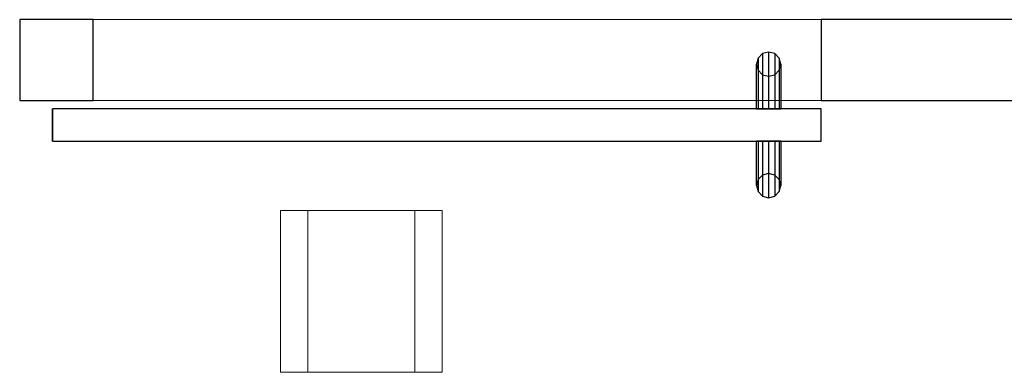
# Model space of a CAD drawing. Header units: metres. Extents: x 397.7 to 427.5, y 12.7 to 28.4.
# Tile 39 of 144: x 405.424 to 406.642, y 25.494 to 25.929. Entities that reach past the tile are written whole.
import ezdxf

# ---------------------------------------------------------------- set-up
doc = ezdxf.new("R2010")
doc.units = ezdxf.units.M
doc.layers.add('01_CARPINTERIA', color=5, linetype='Continuous', lineweight=25, true_color=0x0000ff)
for name, color, linetype, lineweight in [('A-DETL-GENF-OTLN', 7, 'Continuous', 18), ('A-GENM-____-OTLN', 7, 'Continuous', 18), ('A-WALL-____-MCUT', 7, 'Continuous', 25), ('A-WALL-____-OTLN', 7, 'Continuous', 25)]:
    doc.layers.add(name, color=color, linetype=linetype, lineweight=lineweight)

# ---------------------------------------------------------------- blocks, each defined once
blk = doc.blocks.new('Family - Evans P3-156433-06_TEL_P3')
at = {"layer": 'A-WALL-____-MCUT', "color": 253, "true_color": 0xaaaaaa}
for p, q in [((2.6002, 0.1), (0, 0.1)), ((0, 0.1), (0, 0)), ((0, 0), (2.6002, 0))]:
    blk.add_line(p, q, dxfattribs=at)
at = {"layer": 'A-WALL-____-OTLN', "color": 253, "true_color": 0xaaaaaa}
for p, q in [((2.6002, 0.1), (0, 0.1)), ((0, 0.1), (0, 0)), ((0, 0), (2.6002, 0))]:
    blk.add_line(p, q, dxfattribs=at)
at = {"layer": 'A-WALL-____-OTLN', "color": 253, "lineweight": 18, "true_color": 0xaaaaaa}
blk.add_line((0, 0), (2.6002, 0), dxfattribs=at)
blk = doc.blocks.new('Family - Evans P3-156791-06_TEL_P3')
at = {"layer": 'A-WALL-____-MCUT', "color": 253, "true_color": 0xaaaaaa}
for p, q in [((0.0907, 0.1), (0, 0.1)), ((0, 0.1), (0, 0)), ((0.0907, 0), (0.0907, 0.1)), ((0, 0), (0.0907, 0))]:
    blk.add_line(p, q, dxfattribs=at)
at = {"layer": 'A-WALL-____-OTLN', "color": 253, "true_color": 0xaaaaaa}
for p, q in [((0.0907, 0.1), (0, 0.1)), ((0, 0.1), (0, 0)), ((0.0907, 0), (0.0907, 0.1)), ((0, 0), (0.0907, 0))]:
    blk.add_line(p, q, dxfattribs=at)
at = {"layer": 'A-WALL-____-OTLN', "color": 253, "lineweight": 18, "true_color": 0xaaaaaa}
blk.add_line((0, 0), (0.9907, 0), dxfattribs=at)
blk = doc.blocks.new('Family - Vano porta P3-156793-06_TEL_P3')
at = {"layer": 'A-GENM-____-OTLN', "color": 253, "true_color": 0xaaaaaa}
for p, q in [((406.4152, 25.9295), (405.5152, 25.9295)), ((405.5152, 25.9295), (405.5152, 25.8295)), ((405.5152, 25.9295), (406.4152, 25.9295)), ((405.5152, 25.8295), (405.5152, 25.9295)), ((406.4152, 25.8295), (406.4152, 25.9295)), ((406.4152, 25.8295), (406.4152, 25.9295)), ((405.5152, 25.8295), (406.4152, 25.8295)), ((406.4152, 25.8295), (405.5152, 25.8295))]:
    blk.add_line(p, q, dxfattribs=at)
blk = doc.blocks.new('Family - LONDR55-XX_ZZ-ARQ-CAA-M3D-Londres55-156818-06_TEL_P3')
at = {"layer": '01_CARPINTERIA', "color": 161, "true_color": 0xaaaaff}
for p, q in [((0.065, 0.22), (0.0575, 0.218)), ((0.065, 0.22), (0.0575, 0.218)), ((0.0725, 0.218), (0.065, 0.22)), ((0.0725, 0.218), (0.065, 0.22)), ((0.065, 0.15), (0.065, 0.22)), ((0.052, 0.2125), (0.05, 0.205)), ((0.052, 0.2125), (0.05, 0.205)), ((0.0575, 0.218), (0.052, 0.2125)), ((0.0575, 0.218), (0.052, 0.2125)), ((0.052, 0.15), (0.052, 0.2125)), ((0.0575, 0.15), (0.0575, 0.218)), ((0.078, 0.2125), (0.0725, 0.218)), ((0.078, 0.2125), (0.0725, 0.218)), ((0.0725, 0.15), (0.0725, 0.218)), ((0.08, 0.205), (0.078, 0.2125)), ((0.08, 0.205), (0.078, 0.2125)), ((0.078, 0.15), (0.078, 0.2125)), ((0.05, 0.205), (0.052, 0.1975)), ((0.05, 0.15), (0.05, 0.205)), ((0.05, 0.205), (0.052, 0.1975)), ((0.052, 0.1975), (0.0575, 0.192)), ((0.052, 0.15), (0.052, 0.1975)), ((0.052, 0.1975), (0.0575, 0.192)), ((0.0725, 0.192), (0.078, 0.1975)), ((0.0725, 0.192), (0.078, 0.1975)), ((0.078, 0.1975), (0.08, 0.205)), ((0.078, 0.1975), (0.08, 0.205)), ((0.078, 0.15), (0.078, 0.1975)), ((0.08, 0.205), (0.08, 0.15)), ((0.0575, 0.192), (0.065, 0.19)), ((0.0575, 0.15), (0.0575, 0.192)), ((0.0575, 0.192), (0.065, 0.19)), ((0.065, 0.19), (0.0725, 0.192)), ((0.065, 0.19), (0.0725, 0.192)), ((0.065, 0.15), (0.065, 0.19)), ((0.0725, 0.15), (0.0725, 0.192)), ((0.95, 0.15), (0, 0.15)), ((0, 0.15), (0, 0.11)), ((0.95, 0.15), (0, 0.15)), ((0, 0.15), (0, 0.11)), ((0.052, 0.15), (0.05, 0.15)), ((0.05, 0.15), (0.052, 0.15)), ((0.0575, 0.15), (0.052, 0.15)), ((0.052, 0.15), (0.0575, 0.15)), ((0.065, 0.15), (0.0575, 0.15)), ((0.0575, 0.15), (0.065, 0.15)), ((0.0725, 0.15), (0.065, 0.15)), ((0.065, 0.15), (0.0725, 0.15)), ((0.078, 0.15), (0.0725, 0.15)), ((0.0725, 0.15), (0.078, 0.15)), ((0.078, 0.15), (0.08, 0.15)), ((0.08, 0.15), (0.078, 0.15)), ((0.95, 0.11), (0.95, 0.15)), ((0.95, 0.15), (0.95, 0.11)), ((0, 0.11), (0.95, 0.11)), ((0, 0.11), (0.95, 0.11)), ((0.05, 0.055), (0.05, 0.11)), ((0.052, 0.11), (0.05, 0.11)), ((0.05, 0.11), (0.052, 0.11)), ((0.052, 0.0475), (0.052, 0.11)), ((0.052, 0.0625), (0.052, 0.11)), ((0.0575, 0.11), (0.052, 0.11)), ((0.052, 0.11), (0.0575, 0.11)), ((0.0575, 0.042), (0.0575, 0.11)), ((0.0575, 0.068), (0.0575, 0.11)), ((0.065, 0.11), (0.0575, 0.11)), ((0.0575, 0.11), (0.065, 0.11)), ((0.065, 0.04), (0.065, 0.11)), ((0.065, 0.07), (0.065, 0.11)), ((0.0725, 0.11), (0.065, 0.11)), ((0.065, 0.11), (0.0725, 0.11)), ((0.0725, 0.042), (0.0725, 0.11)), ((0.0725, 0.068), (0.0725, 0.11)), ((0.078, 0.11), (0.0725, 0.11)), ((0.0725, 0.11), (0.078, 0.11)), ((0.078, 0.0475), (0.078, 0.11)), ((0.078, 0.0625), (0.078, 0.11)), ((0.078, 0.11), (0.08, 0.11)), ((0.08, 0.11), (0.078, 0.11)), ((0.08, 0.11), (0.08, 0.055)), ((0.052, 0.0625), (0.05, 0.055)), ((0.052, 0.0625), (0.05, 0.055)), ((0.0575, 0.068), (0.052, 0.0625)), ((0.0575, 0.068), (0.052, 0.0625)), ((0.065, 0.07), (0.0575, 0.068)), ((0.065, 0.07), (0.0575, 0.068)), ((0.0725, 0.068), (0.065, 0.07)), ((0.0725, 0.068), (0.065, 0.07)), ((0.078, 0.0625), (0.0725, 0.068)), ((0.078, 0.0625), (0.0725, 0.068)), ((0.08, 0.055), (0.078, 0.0625)), ((0.08, 0.055), (0.078, 0.0625)), ((0.05, 0.055), (0.052, 0.0475)), ((0.05, 0.055), (0.052, 0.0475)), ((0.078, 0.0475), (0.08, 0.055)), ((0.078, 0.0475), (0.08, 0.055)), ((0.052, 0.0475), (0.0575, 0.042)), ((0.052, 0.0475), (0.0575, 0.042)), ((0.0575, 0.042), (0.065, 0.04)), ((0.0575, 0.042), (0.065, 0.04)), ((0.065, 0.04), (0.0725, 0.042)), ((0.065, 0.04), (0.0725, 0.042)), ((0.0725, 0.042), (0.078, 0.0475)), ((0.0725, 0.042), (0.078, 0.0475))]:
    blk.add_line(p, q, dxfattribs=at)
blk = doc.blocks.new('Family - Porta P3-156819-06_TEL_P3')
blk.add_blockref('Family - LONDR55-XX_ZZ-ARQ-CAA-M3D-Londres55-156818-06_TEL_P3', (0, 0))
blk = doc.blocks.new('LONDR55-XX_ZZ-ARQ-CAA-M3D-Londres55_ifc-1-06_TEL_P3')
at = {"layer": '01_CARPINTERIA', "color": 253, "lineweight": 18, "true_color": 0xaaaaaa, "rotation": 180}
blk.add_blockref('Family - Porta P3-156819-06_TEL_P3', (406.4152, 25.9295), dxfattribs=at)
at = {"layer": 'A-GENM-____-OTLN', "color": 253, "lineweight": 18, "true_color": 0xaaaaaa}
blk.add_blockref('Family - Vano porta P3-156793-06_TEL_P3', (0, 0), dxfattribs=at)
at = {"layer": 'A-WALL-____-OTLN', "color": 253, "lineweight": 18, "true_color": 0xaaaaaa}
for name, p in [('Family - Evans P3-156791-06_TEL_P3', (405.4245, 25.8295)), ('Family - Evans P3-156433-06_TEL_P3', (406.4152, 25.8295))]:
    blk.add_blockref(name, p, dxfattribs=at)
blk = doc.blocks.new('ZYR_08_05 Indicador Optic Sostre - 01 Detector Optic 01-525865-06_TEL_P3')
at = {"layer": 'A-DETL-GENF-OTLN'}
for p, q in [((-0.1, 0.1), (0.1, 0.1)), ((-0.1, -0.1), (-0.1, 0.1)), ((-0.066, -0.1), (-0.066, 0.1)), ((0.066, -0.1), (0.066, 0.1)), ((0.1, 0.1), (0.1, -0.1)), ((0.1, -0.1), (-0.1, -0.1))]:
    blk.add_line(p, q, dxfattribs=at)

msp = doc.modelspace()

# ---------------------------------------------------------------- block references
at = {"lineweight": 5}
msp.add_blockref('LONDR55-XX_ZZ-ARQ-CAA-M3D-Londres55_ifc-1-06_TEL_P3', (0, 0), dxfattribs=at)
at = {"layer": 'A-DETL-GENF-OTLN'}
msp.add_blockref('ZYR_08_05 Indicador Optic Sostre - 01 Detector Optic 01-525865-06_TEL_P3', (405.8468, 25.5938), dxfattribs=at)

doc.saveas('drawing.dxf')
